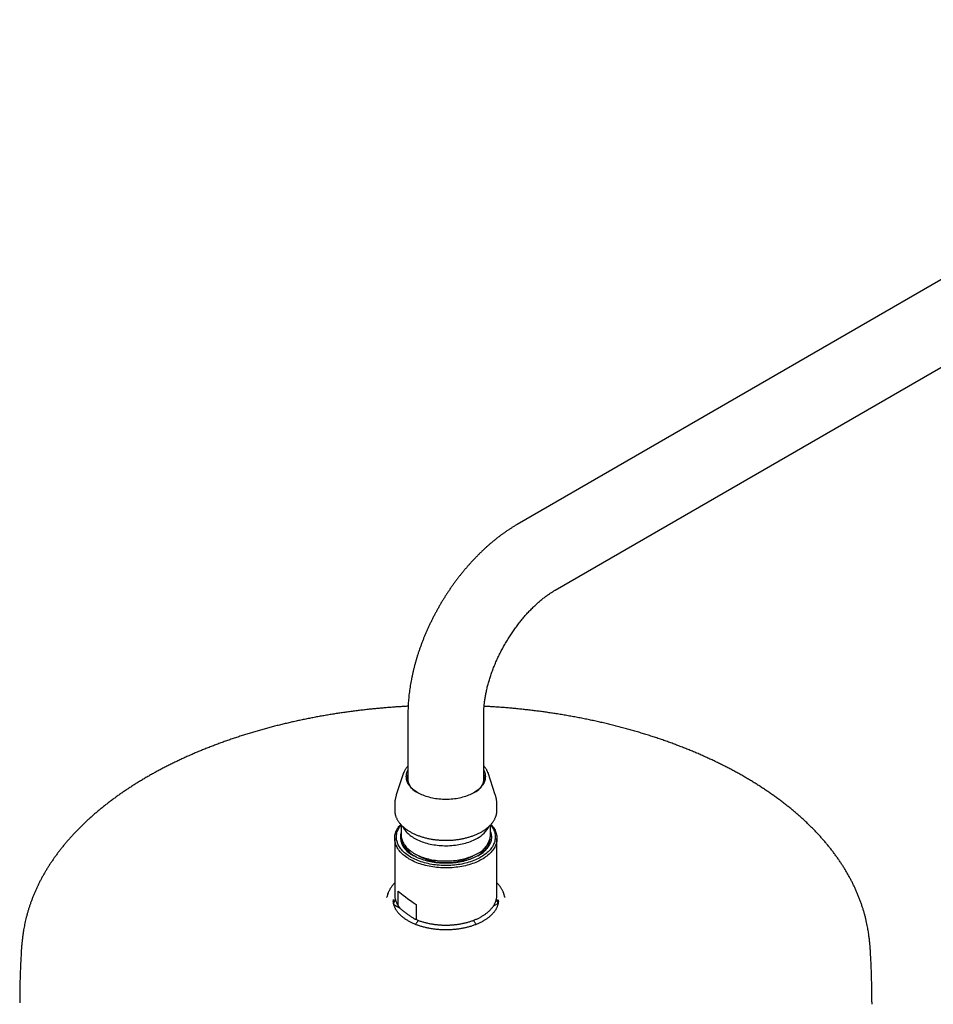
# Model space of a CAD drawing. Header units: millimetres. Extents: x 8 to 1655, y 12 to 2550.
# Tile 4 of 10: x 1110 to 1324, y 983 to 1214. Entities that reach past the tile are written whole.
import ezdxf

# ---------------------------------------------------------------- set-up
doc = ezdxf.new("R2010")
doc.units = ezdxf.units.MM

msp = doc.modelspace()

# ---------------------------------------------------------------- linework, layer by layer
at = {"color": 7, "linetype": 'Continuous', "lineweight": 30}
for p, q in [((1431.44, 1213.9), (1226.38, 1095.52)), ((1235.28, 1080.1), (1440.34, 1198.48)), ((1200.72, 1051.07), (1200.72, 1035.18)), ((1218.52, 1035.18), (1218.52, 1051.07)), ((1199.72, 1037.23), (1198, 1032.09)), ((1199.72, 1037.23), (1199.73, 1037.27)), ((1221.23, 1032.09), (1219.52, 1037.23)), ((1219.52, 1037.23), (1219.52, 1037.22)), ((1197.62, 1029.74), (1197.62, 1028.53)), ((1221.62, 1028.53), (1221.62, 1029.74)), ((1199.14, 1025.06), (1199.14, 1022.63)), ((1220.1, 1022.63), (1220.1, 1025.06)), ((1197.62, 1021.88), (1197.62, 1008.69)), ((1221.62, 1008.69), (1221.62, 1021.88)), ((1200.3, 1019.87), (1200.3, 1019.25)), ((1201.07, 1018.53), (1201.13, 1018.61)), ((1218.08, 1018.56), (1218.13, 1018.5)), ((1218.93, 1019.69), (1218.93, 1019.87)), ((1202.21, 1018.36), (1203.25, 1017.76)), ((1215.98, 1017.76), (1217.03, 1018.36)), ((1198.44, 1006.18), (1198.44, 1009.49)), ((1196.02, 1008.91), (1195.76, 1008.13)), ((1196.02, 1008.91), (1196.02, 1008.93)), ((1197.62, 1008.69), (1197.62, 1008.68)), ((1221.62, 1008.69), (1221.62, 1008.7)), ((1223.48, 1008.13), (1223.22, 1008.91)), ((1197.41, 1006.37), (1198.89, 1005.52)), ((1202.65, 1006.37), (1202.65, 1003.05)), ((1220.74, 1005.99), (1221.85, 1006.63))]:
    msp.add_line(p, q, dxfattribs=at)
at = {"color": 7, "linetype": 'Continuous', "lineweight": 30, "flags": 128}
for points in [[(1216.18, 1032.58), (1215.88, 1032.42), (1215.58, 1032.27), (1215.26, 1032.12), (1214.94, 1031.99), (1214.6, 1031.86), (1214.26, 1031.73), (1213.9, 1031.62), (1213.54, 1031.52), (1213.17, 1031.42), (1212.79, 1031.34), (1212.41, 1031.26), (1212.02, 1031.2), (1211.63, 1031.14), (1211.23, 1031.1), (1210.83, 1031.06), (1210.43, 1031.04), (1210.02, 1031.02), (1209.62, 1031.02), (1209.21, 1031.02), (1208.81, 1031.04), (1208.41, 1031.06), (1208.01, 1031.1), (1207.61, 1031.14), (1207.22, 1031.2), (1206.83, 1031.26), (1206.45, 1031.34), (1206.07, 1031.42), (1205.7, 1031.52), (1205.34, 1031.62), (1204.98, 1031.73), (1204.63, 1031.86), (1204.3, 1031.99), (1203.97, 1032.12), (1203.66, 1032.27), (1203.35, 1032.42), (1203.06, 1032.58), (1202.78, 1032.75), (1202.51, 1032.93), (1202.26, 1033.11), (1202.02, 1033.3), (1201.8, 1033.49), (1201.59, 1033.69), (1201.39, 1033.9), (1201.21, 1034.11), (1201.05, 1034.32), (1200.9, 1034.54), (1200.77, 1034.76), (1200.66, 1034.99), (1200.56, 1035.21), (1200.48, 1035.44), (1200.42, 1035.67), (1200.38, 1035.9), (1200.35, 1036.14), (1200.34, 1036.37), (1200.35, 1036.6), (1200.38, 1036.84), (1200.42, 1037.07), (1200.48, 1037.3), (1200.56, 1037.53), (1200.66, 1037.76), (1200.72, 1037.88)], [(1218.52, 1037.88), (1218.58, 1037.76), (1218.67, 1037.53), (1218.75, 1037.3), (1218.81, 1037.07), (1218.86, 1036.84), (1218.88, 1036.6), (1218.89, 1036.37), (1218.88, 1036.14), (1218.86, 1035.9), (1218.81, 1035.67), (1218.75, 1035.44), (1218.67, 1035.21), (1218.58, 1034.99), (1218.46, 1034.76), (1218.33, 1034.54), (1218.19, 1034.32), (1218.02, 1034.11), (1217.85, 1033.9), (1217.65, 1033.69), (1217.44, 1033.49), (1217.22, 1033.3), (1216.98, 1033.11), (1216.72, 1032.93), (1216.46, 1032.75), (1216.18, 1032.58)], [(1197.62, 1028.53), (1197.62, 1028.4), (1197.62, 1028.34)], [(1221.61, 1028.32), (1221.62, 1028.4), (1221.62, 1028.53)], [(1216.99, 1016.42), (1216.62, 1016.26), (1216.24, 1016.11), (1215.85, 1015.96), (1215.45, 1015.83), (1215.05, 1015.71), (1214.63, 1015.59), (1214.21, 1015.48), (1213.79, 1015.39), (1213.35, 1015.3), (1212.91, 1015.22), (1212.47, 1015.16), (1212.02, 1015.1), (1211.57, 1015.05), (1211.11, 1015.01), (1210.65, 1014.98), (1210.2, 1014.96), (1209.74, 1014.96), (1209.28, 1014.96), (1208.82, 1014.97), (1208.36, 1015), (1207.9, 1015.03), (1207.45, 1015.07), (1207, 1015.12), (1206.55, 1015.19), (1206.11, 1015.26), (1205.67, 1015.34), (1205.24, 1015.43), (1204.82, 1015.54), (1204.4, 1015.65), (1203.99, 1015.77), (1203.59, 1015.9), (1203.19, 1016.03), (1202.81, 1016.18), (1202.44, 1016.33), (1202.07, 1016.5), (1201.72, 1016.67), (1201.38, 1016.85), (1201.05, 1017.03), (1200.74, 1017.22), (1200.44, 1017.42), (1200.15, 1017.63), (1199.87, 1017.84), (1199.61, 1018.06), (1199.36, 1018.29), (1199.13, 1018.52), (1198.92, 1018.75), (1198.72, 1018.99), (1198.53, 1019.23), (1198.37, 1019.48), (1198.21, 1019.73), (1198.08, 1019.98), (1197.96, 1020.24), (1197.86, 1020.5), (1197.78, 1020.76), (1197.71, 1021.02), (1197.66, 1021.29), (1197.63, 1021.55), (1197.62, 1021.82), (1197.62, 1022.08), (1197.65, 1022.35), (1197.68, 1022.61), (1197.74, 1022.87), (1197.82, 1023.14), (1197.91, 1023.4), (1198.02, 1023.65), (1198.14, 1023.91), (1198.29, 1024.16), (1198.44, 1024.41), (1198.62, 1024.66), (1198.81, 1024.9), (1199.02, 1025.13), (1199.04, 1025.16)], [(1220.11, 1025.07), (1220.17, 1024.99), (1220.35, 1024.75), (1220.51, 1024.51), (1220.66, 1024.27), (1220.79, 1024.02), (1220.9, 1023.77), (1221, 1023.51), (1221.08, 1023.26), (1221.14, 1023), (1221.18, 1022.74), (1221.21, 1022.48), (1221.22, 1022.22), (1221.21, 1021.96), (1221.19, 1021.7), (1221.14, 1021.45), (1221.08, 1021.19), (1221, 1020.93), (1220.91, 1020.68), (1220.8, 1020.43), (1220.67, 1020.18), (1220.53, 1019.93), (1220.36, 1019.69), (1220.19, 1019.45), (1219.99, 1019.22), (1219.78, 1018.99), (1219.56, 1018.76), (1219.32, 1018.54), (1219.07, 1018.33), (1218.8, 1018.12), (1218.52, 1017.92), (1218.22, 1017.72), (1217.91, 1017.53), (1217.59, 1017.35), (1217.26, 1017.17), (1216.92, 1017.01), (1216.56, 1016.85), (1216.2, 1016.7), (1215.82, 1016.55), (1215.44, 1016.42), (1215.04, 1016.29), (1214.64, 1016.17), (1214.23, 1016.07), (1213.82, 1015.97), (1213.39, 1015.88), (1212.97, 1015.8), (1212.53, 1015.73), (1212.09, 1015.67), (1211.65, 1015.62), (1211.21, 1015.58), (1210.76, 1015.55), (1210.31, 1015.53), (1209.86, 1015.52), (1209.41, 1015.52), (1208.96, 1015.53), (1208.52, 1015.54), (1208.07, 1015.57), (1207.62, 1015.61), (1207.18, 1015.66), (1206.75, 1015.72), (1206.31, 1015.79), (1205.88, 1015.87), (1205.46, 1015.96), (1205.04, 1016.06), (1204.63, 1016.16), (1204.23, 1016.28), (1203.84, 1016.41), (1203.45, 1016.54), (1203.07, 1016.68), (1202.71, 1016.83), (1202.35, 1016.99), (1202.01, 1017.16), (1201.67, 1017.33), (1201.35, 1017.51), (1201.04, 1017.7), (1200.75, 1017.9), (1200.46, 1018.1), (1200.19, 1018.31), (1199.94, 1018.52), (1199.7, 1018.74), (1199.47, 1018.97), (1199.26, 1019.19), (1199.07, 1019.43), (1198.89, 1019.67), (1198.73, 1019.91), (1198.58, 1020.15), (1198.45, 1020.4), (1198.34, 1020.65), (1198.24, 1020.91), (1198.16, 1021.16), (1198.1, 1021.42), (1198.05, 1021.68), (1198.03, 1021.94), (1198.02, 1022.2), (1198.03, 1022.46), (1198.05, 1022.72), (1198.09, 1022.98), (1198.15, 1023.23), (1198.23, 1023.49), (1198.33, 1023.74), (1198.44, 1024), (1198.57, 1024.24), (1198.71, 1024.49), (1198.87, 1024.73), (1199.05, 1024.97), (1199.13, 1025.07)], [(1199.47, 1024.72), (1199.54, 1024.58), (1199.66, 1024.34), (1199.8, 1024.11), (1199.96, 1023.88), (1200.13, 1023.65), (1200.32, 1023.43), (1200.53, 1023.22), (1200.75, 1023.01), (1200.98, 1022.8), (1201.23, 1022.6), (1201.49, 1022.4), (1201.77, 1022.22), (1202.06, 1022.03), (1202.36, 1021.86), (1202.68, 1021.69), (1203, 1021.53), (1203.34, 1021.38), (1203.69, 1021.24), (1204.04, 1021.1), (1204.41, 1020.98), (1204.79, 1020.86), (1205.17, 1020.75), (1205.56, 1020.65), (1205.96, 1020.56), (1206.36, 1020.47), (1206.77, 1020.4), (1207.18, 1020.34), (1207.6, 1020.29), (1208.02, 1020.25), (1208.45, 1020.21), (1208.87, 1020.19), (1209.3, 1020.18), (1209.73, 1020.18), (1210.15, 1020.18), (1210.58, 1020.2), (1211, 1020.23), (1211.43, 1020.27), (1211.85, 1020.31), (1212.26, 1020.37), (1212.67, 1020.44), (1213.08, 1020.51), (1213.48, 1020.6), (1213.87, 1020.7), (1214.26, 1020.8), (1214.64, 1020.91), (1215.01, 1021.04), (1215.37, 1021.17), (1215.72, 1021.31), (1216.07, 1021.46), (1216.4, 1021.61), (1216.72, 1021.78), (1217.03, 1021.95)], [(1220.1, 1023.46), (1220.12, 1023.41), (1220.19, 1023.16), (1220.25, 1022.91), (1220.29, 1022.66), (1220.31, 1022.41), (1220.32, 1022.16), (1220.31, 1021.91), (1220.28, 1021.66), (1220.23, 1021.41), (1220.16, 1021.17), (1220.08, 1020.92), (1219.98, 1020.68), (1219.87, 1020.44), (1219.73, 1020.2), (1219.58, 1019.96), (1219.42, 1019.73), (1219.24, 1019.5), (1219.04, 1019.28), (1218.82, 1019.06), (1218.6, 1018.85), (1218.35, 1018.64), (1218.1, 1018.44), (1217.82, 1018.25), (1217.54, 1018.06), (1217.24, 1017.88), (1216.93, 1017.7), (1216.61, 1017.53), (1216.27, 1017.37), (1215.93, 1017.22), (1215.57, 1017.08), (1215.21, 1016.94), (1214.83, 1016.82), (1214.45, 1016.7), (1214.06, 1016.59), (1213.66, 1016.49), (1213.26, 1016.4), (1212.85, 1016.32), (1212.43, 1016.25), (1212.01, 1016.19), (1211.58, 1016.14), (1211.16, 1016.1), (1210.73, 1016.07), (1210.29, 1016.05), (1209.86, 1016.04), (1209.43, 1016.04), (1208.99, 1016.04), (1208.56, 1016.06), (1208.13, 1016.09), (1207.7, 1016.13), (1207.28, 1016.18), (1206.86, 1016.24), (1206.44, 1016.31), (1206.03, 1016.39), (1205.62, 1016.48), (1205.22, 1016.58), (1204.83, 1016.69), (1204.45, 1016.8), (1204.07, 1016.93), (1203.71, 1017.06), (1203.35, 1017.2), (1203, 1017.36), (1202.67, 1017.51), (1202.34, 1017.68), (1202.03, 1017.85), (1201.73, 1018.04), (1201.45, 1018.22), (1201.17, 1018.42)], [(1220.19, 1025.16), (1220.32, 1025.02), (1220.52, 1024.78), (1220.7, 1024.54), (1220.87, 1024.29), (1221.02, 1024.04), (1221.16, 1023.79), (1221.28, 1023.53), (1221.38, 1023.27), (1221.46, 1023.01), (1221.53, 1022.75), (1221.57, 1022.48), (1221.6, 1022.22), (1221.62, 1021.95), (1221.61, 1021.69), (1221.59, 1021.42), (1221.55, 1021.16), (1221.5, 1020.89), (1221.42, 1020.63), (1221.33, 1020.37), (1221.22, 1020.11), (1221.09, 1019.86), (1220.95, 1019.61), (1220.79, 1019.36), (1220.62, 1019.11), (1220.42, 1018.87), (1220.22, 1018.64), (1219.99, 1018.4), (1219.75, 1018.18), (1219.5, 1017.95), (1219.23, 1017.74), (1218.95, 1017.53), (1218.66, 1017.33), (1218.35, 1017.13), (1218.02, 1016.94), (1217.69, 1016.76), (1217.34, 1016.58), (1216.99, 1016.42)], [(1199.14, 1022.63), (1199.15, 1022.45), (1199.17, 1022.2), (1199.21, 1021.96), (1199.26, 1021.71), (1199.34, 1021.47), (1199.43, 1021.23), (1199.54, 1020.99), (1199.66, 1020.75), (1199.8, 1020.52), (1199.96, 1020.29), (1200.13, 1020.07), (1200.32, 1019.84), (1200.53, 1019.63), (1200.75, 1019.42), (1200.98, 1019.21), (1201.23, 1019.01), (1201.49, 1018.82), (1201.77, 1018.63), (1202.06, 1018.45), (1202.36, 1018.27), (1202.68, 1018.1), (1203, 1017.94), (1203.34, 1017.79), (1203.69, 1017.65), (1204.04, 1017.51), (1204.41, 1017.39), (1204.79, 1017.27), (1205.17, 1017.16), (1205.56, 1017.06), (1205.96, 1016.97), (1206.36, 1016.89), (1206.77, 1016.81), (1207.18, 1016.75), (1207.6, 1016.7), (1208.02, 1016.66), (1208.45, 1016.62), (1208.87, 1016.6), (1209.3, 1016.59), (1209.73, 1016.59), (1210.15, 1016.59), (1210.58, 1016.61), (1211, 1016.64), (1211.43, 1016.68), (1211.85, 1016.72), (1212.26, 1016.78), (1212.67, 1016.85), (1213.08, 1016.93), (1213.48, 1017.01), (1213.87, 1017.11), (1214.26, 1017.21), (1214.64, 1017.33), (1215.01, 1017.45), (1215.37, 1017.58), (1215.72, 1017.72), (1216.07, 1017.87), (1216.4, 1018.02), (1216.72, 1018.19), (1217.03, 1018.36)], [(1220.08, 1021.51), (1220.05, 1021.64), (1220.01, 1021.85)], [(1309.62, 982.98), (1309.62, 983.22), (1309.62, 983.29)]]:
    msp.add_lwpolyline(points, dxfattribs=at)
at = {"color": 7, "linetype": 'Continuous', "lineweight": 30}
for centre, radius, start, end in [((1204.68, 1036.31), 4.07, 166.8873, 247.5761), ((1214.6, 1036.28), 4.03, 291.9076, 13.6291), ((1203.39, 1022.24), 4.42, 163.9495, 239.9218), ((1214.12, 1027.56), 6.32, 297.3705, 333.3195), ((1204.18, 1022.4), 5.03, 179.1151, 245.911), ((1202.76, 1020.95), 3.64, 165.7514, 171.2249), ((1214.88, 1023.13), 5.24, 294.1604, 354.5195), ((1215.09, 1022.38), 5, 293.8301, 1.1437), ((1209.62, 1030.03), 13.83, 242.5893, 297.4053), ((1201.39, 1007.39), 4.12, 178.1716, 184.1696), ((1201.83, 1005.73), 4.53, 154.6222, 169.8292), ((1217.4, 1005.73), 4.54, 9.9209, 25.3715), ((1217.84, 1007.39), 4.12, 355.7391, 1.5445), ((1218.35, 1007.3), 5.13, 16.1691, 20.9727)]:
    msp.add_arc(centre, radius, start, end, dxfattribs=at)
msp.add_ellipse((1209.62, 1002.61), major_axis=(11.99, -7.76), ratio=0.053572, start_param=3.547703, end_param=4.127077, dxfattribs=at)
for points, knots in [([(1226.38, 1095.52), (1226.27, 1095.45), (1225.96, 1095.27), (1225.44, 1094.96), (1224.84, 1094.58), (1224.24, 1094.19), (1223.65, 1093.79), (1223.06, 1093.37), (1222.47, 1092.94), (1221.89, 1092.5), (1221.31, 1092.05), (1220.74, 1091.58), (1220.17, 1091.11), (1219.61, 1090.62), (1219.05, 1090.13), (1218.5, 1089.62), (1217.96, 1089.1), (1217.42, 1088.57), (1216.88, 1088.04), (1216.36, 1087.49), (1215.83, 1086.94), (1215.32, 1086.37), (1214.81, 1085.8), (1214.31, 1085.22), (1213.82, 1084.63), (1213.33, 1084.03), (1212.85, 1083.43), (1212.37, 1082.82), (1211.91, 1082.2), (1211.45, 1081.57), (1211, 1080.94), (1210.56, 1080.3), (1210.12, 1079.65), (1209.69, 1079), (1209.27, 1078.34), (1208.86, 1077.68), (1208.46, 1077.01), (1208.07, 1076.33), (1207.68, 1075.65), (1207.31, 1074.97), (1206.94, 1074.28), (1206.58, 1073.59), (1206.23, 1072.89), (1205.89, 1072.19), (1205.56, 1071.48), (1205.24, 1070.77), (1204.93, 1070.06), (1204.63, 1069.35), (1204.34, 1068.63), (1204.06, 1067.91), (1203.79, 1067.19), (1203.53, 1066.47), (1203.28, 1065.74), (1203.04, 1065.02), (1202.81, 1064.29), (1202.6, 1063.56), (1202.39, 1062.83), (1202.2, 1062.1), (1202.01, 1061.37), (1201.84, 1060.64), (1201.68, 1059.91), (1201.53, 1059.17), (1201.4, 1058.44), (1201.27, 1057.72), (1201.16, 1056.99), (1201.06, 1056.26), (1200.97, 1055.54), (1200.9, 1054.81), (1200.84, 1054.09), (1200.79, 1053.37), (1200.75, 1052.66), (1200.73, 1051.96), (1200.72, 1051.43), (1200.72, 1051.14), (1200.72, 1051.07)], [0, 0, 0, 0, 0.007874, 0.022151, 0.036424, 0.0507, 0.064973, 0.079243, 0.093505, 0.10776, 0.122003, 0.136235, 0.150455, 0.164661, 0.178853, 0.193031, 0.207193, 0.221342, 0.235475, 0.249595, 0.2637, 0.277792, 0.29187, 0.305936, 0.319991, 0.334034, 0.348066, 0.36209, 0.376104, 0.39011, 0.404109, 0.418102, 0.432089, 0.446072, 0.460052, 0.474028, 0.488003, 0.501978, 0.515952, 0.529927, 0.543904, 0.557883, 0.571866, 0.585854, 0.599846, 0.613846, 0.627852, 0.641867, 0.65589, 0.669924, 0.683968, 0.698024, 0.712092, 0.726174, 0.740269, 0.754379, 0.768504, 0.782644, 0.796801, 0.810974, 0.825164, 0.839371, 0.853595, 0.867836, 0.882092, 0.896365, 0.910652, 0.924953, 0.939266, 0.95359, 0.967923, 0.982262, 0.99581, 1, 1, 1, 1]), ([(1218.52, 1051.07), (1218.52, 1051.14), (1218.52, 1051.33), (1218.53, 1051.67), (1218.54, 1052.07), (1218.57, 1052.48), (1218.6, 1052.91), (1218.64, 1053.34), (1218.69, 1053.78), (1218.75, 1054.23), (1218.81, 1054.69), (1218.89, 1055.15), (1218.98, 1055.63), (1219.07, 1056.11), (1219.18, 1056.59), (1219.29, 1057.08), (1219.41, 1057.58), (1219.55, 1058.08), (1219.69, 1058.59), (1219.84, 1059.09), (1220, 1059.61), (1220.17, 1060.12), (1220.35, 1060.64), (1220.54, 1061.16), (1220.74, 1061.69), (1220.94, 1062.21), (1221.16, 1062.73), (1221.38, 1063.26), (1221.61, 1063.78), (1221.85, 1064.3), (1222.1, 1064.83), (1222.36, 1065.35), (1222.63, 1065.86), (1222.9, 1066.38), (1223.18, 1066.89), (1223.47, 1067.4), (1223.76, 1067.91), (1224.06, 1068.41), (1224.37, 1068.91), (1224.68, 1069.4), (1225, 1069.88), (1225.33, 1070.36), (1225.66, 1070.84), (1225.99, 1071.3), (1226.33, 1071.76), (1226.68, 1072.22), (1227.03, 1072.66), (1227.38, 1073.1), (1227.73, 1073.53), (1228.09, 1073.95), (1228.45, 1074.36), (1228.82, 1074.76), (1229.18, 1075.15), (1229.55, 1075.53), (1229.92, 1075.9), (1230.29, 1076.26), (1230.66, 1076.61), (1231.02, 1076.95), (1231.39, 1077.28), (1231.76, 1077.6), (1232.13, 1077.9), (1232.49, 1078.19), (1232.85, 1078.48), (1233.21, 1078.75), (1233.57, 1079), (1233.92, 1079.25), (1234.27, 1079.48), (1234.62, 1079.7), (1234.96, 1079.91), (1235.17, 1080.04), (1235.28, 1080.1)], [0, 0, 0, 0, 0.007523, 0.021804, 0.036115, 0.050465, 0.064855, 0.079285, 0.093755, 0.108266, 0.122817, 0.137408, 0.152037, 0.166705, 0.181411, 0.196152, 0.210929, 0.225739, 0.240581, 0.255454, 0.270357, 0.285286, 0.300242, 0.315223, 0.330226, 0.345249, 0.360293, 0.375353, 0.39043, 0.40552, 0.420623, 0.435736, 0.450857, 0.465986, 0.48112, 0.496257, 0.511396, 0.526534, 0.54167, 0.556802, 0.571927, 0.587045, 0.602153, 0.61725, 0.632333, 0.647401, 0.662453, 0.677486, 0.692499, 0.707491, 0.722458, 0.737401, 0.752316, 0.767204, 0.782061, 0.796886, 0.811679, 0.826437, 0.841159, 0.855845, 0.870493, 0.885102, 0.899671, 0.9142, 0.928688, 0.943136, 0.957542, 0.971909, 0.986235, 1, 1, 1, 1]), ([(1200.76, 1052.88), (1200.46, 1052.86), (1199.79, 1052.83), (1198.75, 1052.76), (1197.63, 1052.69), (1196.5, 1052.6), (1195.37, 1052.51), (1194.23, 1052.41), (1193.08, 1052.3), (1191.94, 1052.19), (1190.79, 1052.06), (1189.64, 1051.93), (1188.49, 1051.79), (1187.33, 1051.64), (1186.18, 1051.48), (1185.03, 1051.32), (1183.88, 1051.14), (1182.73, 1050.96), (1181.58, 1050.77), (1180.44, 1050.57), (1179.3, 1050.36), (1178.16, 1050.14), (1177.02, 1049.92), (1175.88, 1049.68), (1174.75, 1049.44), (1173.63, 1049.19), (1172.51, 1048.93), (1171.39, 1048.67), (1170.28, 1048.4), (1169.17, 1048.11), (1168.07, 1047.82), (1166.97, 1047.53), (1165.88, 1047.22), (1164.79, 1046.91), (1163.71, 1046.58), (1162.64, 1046.25), (1161.57, 1045.92), (1160.51, 1045.57), (1159.46, 1045.22), (1158.41, 1044.86), (1157.37, 1044.49), (1156.34, 1044.11), (1155.32, 1043.73), (1154.3, 1043.34), (1153.29, 1042.94), (1152.29, 1042.54), (1151.3, 1042.13), (1150.32, 1041.71), (1149.34, 1041.28), (1148.38, 1040.85), (1147.42, 1040.41), (1146.47, 1039.96), (1145.53, 1039.5), (1144.61, 1039.04), (1143.69, 1038.57), (1142.78, 1038.1), (1141.88, 1037.62), (1140.99, 1037.13), (1140.11, 1036.64), (1139.24, 1036.14), (1138.38, 1035.63), (1137.53, 1035.12), (1136.7, 1034.6), (1135.87, 1034.07), (1135.06, 1033.54), (1134.25, 1033), (1133.46, 1032.46), (1132.68, 1031.91), (1131.91, 1031.36), (1131.15, 1030.8), (1130.41, 1030.23), (1129.68, 1029.66), (1128.95, 1029.08), (1128.24, 1028.5), (1127.55, 1027.92), (1126.86, 1027.32), (1126.19, 1026.73), (1125.53, 1026.13), (1124.88, 1025.52), (1124.25, 1024.91), (1123.63, 1024.29), (1123.02, 1023.67), (1122.42, 1023.05), (1121.84, 1022.42), (1121.27, 1021.78), (1120.72, 1021.15), (1120.18, 1020.51), (1119.65, 1019.86), (1119.13, 1019.21), (1118.63, 1018.56), (1118.14, 1017.9), (1117.67, 1017.24), (1117.21, 1016.57), (1116.76, 1015.9), (1116.33, 1015.23), (1115.91, 1014.55), (1115.51, 1013.88), (1115.12, 1013.19), (1114.74, 1012.51), (1114.38, 1011.82), (1114.03, 1011.13), (1113.7, 1010.43), (1113.38, 1009.74), (1113.08, 1009.04), (1112.79, 1008.33), (1112.51, 1007.63), (1112.25, 1006.92), (1112.01, 1006.22), (1111.78, 1005.51), (1111.56, 1004.8), (1111.36, 1004.1), (1111.18, 1003.4), (1111.01, 1002.72), (1110.86, 1002.04), (1110.72, 1001.39), (1110.6, 1000.76), (1110.5, 1000.16), (1110.41, 999.59), (1110.33, 999.06), (1110.27, 998.56), (1110.22, 998.1), (1110.17, 997.68), (1110.13, 997.27), (1110.1, 996.9), (1110.07, 996.55), (1110.04, 996.21), (1110.02, 995.9), (1110, 995.64), (1109.99, 995.49), (1109.99, 995.45)], [0, 0, 0, 0, 0.006326, 0.014089, 0.021932, 0.029845, 0.037815, 0.045837, 0.053902, 0.062006, 0.070144, 0.078312, 0.086507, 0.094727, 0.102969, 0.11123, 0.11951, 0.127806, 0.136117, 0.144443, 0.152781, 0.161131, 0.169492, 0.177863, 0.186243, 0.194633, 0.20303, 0.211435, 0.219847, 0.228266, 0.236691, 0.245122, 0.253559, 0.262001, 0.270447, 0.278898, 0.287354, 0.295813, 0.304277, 0.312744, 0.321214, 0.329687, 0.338164, 0.346643, 0.355125, 0.363609, 0.372096, 0.380585, 0.389076, 0.397569, 0.406064, 0.41456, 0.423058, 0.431557, 0.440058, 0.44856, 0.457062, 0.465566, 0.474071, 0.482577, 0.491083, 0.49959, 0.508097, 0.516605, 0.525113, 0.533621, 0.54213, 0.550638, 0.559146, 0.567654, 0.576162, 0.58467, 0.593177, 0.601683, 0.610189, 0.618694, 0.627198, 0.635701, 0.644202, 0.652703, 0.661202, 0.669699, 0.678195, 0.686689, 0.695181, 0.703671, 0.712158, 0.720642, 0.729124, 0.737602, 0.746077, 0.754549, 0.763016, 0.771478, 0.779936, 0.788388, 0.796834, 0.805273, 0.813704, 0.822126, 0.830537, 0.838936, 0.84732, 0.855687, 0.864033, 0.872351, 0.880636, 0.888878, 0.897064, 0.905174, 0.913184, 0.921059, 0.928753, 0.936206, 0.943352, 0.95012, 0.956451, 0.962306, 0.967672, 0.97256, 0.977001, 0.981033, 0.984697, 0.988038, 0.991094, 0.993904, 0.996502, 0.998919, 1, 1, 1, 1]), ([(1309.25, 995.45), (1309.24, 995.54), (1309.23, 995.73), (1309.21, 996.02), (1309.19, 996.32), (1309.16, 996.63), (1309.14, 996.97), (1309.1, 997.32), (1309.07, 997.69), (1309.02, 998.09), (1308.97, 998.52), (1308.91, 998.97), (1308.84, 999.47), (1308.76, 1000), (1308.67, 1000.57), (1308.55, 1001.18), (1308.42, 1001.84), (1308.27, 1002.53), (1308.1, 1003.25), (1307.91, 1003.99), (1307.69, 1004.75), (1307.46, 1005.53), (1307.2, 1006.3), (1306.93, 1007.08), (1306.64, 1007.85), (1306.33, 1008.62), (1306.01, 1009.39), (1305.67, 1010.15), (1305.31, 1010.91), (1304.94, 1011.66), (1304.55, 1012.41), (1304.14, 1013.15), (1303.72, 1013.88), (1303.29, 1014.61), (1302.84, 1015.34), (1302.37, 1016.06), (1301.89, 1016.77), (1301.39, 1017.48), (1300.88, 1018.19), (1300.36, 1018.89), (1299.81, 1019.58), (1299.26, 1020.27), (1298.69, 1020.95), (1298.1, 1021.63), (1297.5, 1022.3), (1296.89, 1022.97), (1296.26, 1023.63), (1295.62, 1024.28), (1294.96, 1024.93), (1294.29, 1025.58), (1293.61, 1026.22), (1292.91, 1026.85), (1292.2, 1027.48), (1291.47, 1028.1), (1290.73, 1028.72), (1289.98, 1029.33), (1289.22, 1029.93), (1288.44, 1030.53), (1287.65, 1031.12), (1286.85, 1031.7), (1286.03, 1032.28), (1285.2, 1032.86), (1284.36, 1033.42), (1283.51, 1033.98), (1282.64, 1034.53), (1281.76, 1035.08), (1280.87, 1035.62), (1279.97, 1036.15), (1279.06, 1036.68), (1278.13, 1037.2), (1277.2, 1037.71), (1276.25, 1038.21), (1275.29, 1038.71), (1274.32, 1039.2), (1273.34, 1039.68), (1272.35, 1040.16), (1271.35, 1040.62), (1270.34, 1041.08), (1269.31, 1041.54), (1268.28, 1041.98), (1267.24, 1042.42), (1266.19, 1042.85), (1265.13, 1043.27), (1264.05, 1043.68), (1262.97, 1044.09), (1261.88, 1044.48), (1260.78, 1044.87), (1259.68, 1045.25), (1258.56, 1045.63), (1257.43, 1045.99), (1256.3, 1046.35), (1255.16, 1046.69), (1254, 1047.03), (1252.85, 1047.36), (1251.68, 1047.69), (1250.5, 1048), (1249.32, 1048.3), (1248.13, 1048.6), (1246.93, 1048.89), (1245.72, 1049.17), (1244.51, 1049.44), (1243.29, 1049.7), (1242.06, 1049.95), (1240.83, 1050.19), (1239.58, 1050.42), (1238.33, 1050.65), (1237.07, 1050.86), (1235.85, 1051.06), (1234.67, 1051.25), (1233.52, 1051.41), (1232.38, 1051.58), (1231.23, 1051.73), (1230.07, 1051.87), (1228.92, 1052.01), (1227.76, 1052.14), (1226.6, 1052.26), (1225.44, 1052.37), (1224.27, 1052.48), (1223.11, 1052.57), (1221.95, 1052.66), (1220.78, 1052.74), (1219.66, 1052.81), (1218.94, 1052.85), (1218.6, 1052.87)], [0, 0, 0, 0, 0.002163, 0.004498, 0.006993, 0.009675, 0.012574, 0.01572, 0.019149, 0.022897, 0.027007, 0.031522, 0.036487, 0.041945, 0.047932, 0.054468, 0.061552, 0.06915, 0.077199, 0.085612, 0.094298, 0.103175, 0.112175, 0.121251, 0.130371, 0.139512, 0.148662, 0.157812, 0.166957, 0.176094, 0.185221, 0.194338, 0.203444, 0.212539, 0.221623, 0.230697, 0.239762, 0.248817, 0.257864, 0.266902, 0.275933, 0.284956, 0.293973, 0.302984, 0.311988, 0.320987, 0.329981, 0.33897, 0.347955, 0.356935, 0.365911, 0.374884, 0.383853, 0.392819, 0.401782, 0.410742, 0.4197, 0.428656, 0.437609, 0.446561, 0.45551, 0.464459, 0.473406, 0.482352, 0.491296, 0.50024, 0.509184, 0.518126, 0.527069, 0.536011, 0.544953, 0.553896, 0.562838, 0.571781, 0.580725, 0.58967, 0.598615, 0.607562, 0.616511, 0.62546, 0.634412, 0.643365, 0.652321, 0.661279, 0.67024, 0.679204, 0.688171, 0.697141, 0.706115, 0.715093, 0.724075, 0.733063, 0.742055, 0.751053, 0.760057, 0.769067, 0.778085, 0.78711, 0.796143, 0.805186, 0.814238, 0.823301, 0.832376, 0.841463, 0.850564, 0.859681, 0.868815, 0.877969, 0.886197, 0.894425, 0.902652, 0.910876, 0.919098, 0.927317, 0.935533, 0.943745, 0.951952, 0.960154, 0.968349, 0.976535, 0.98471, 0.992869, 1, 1, 1, 1]), ([(1200.72, 1038.89), (1200.68, 1038.85), (1200.58, 1038.73), (1200.43, 1038.54), (1200.27, 1038.32), (1200.12, 1038.1), (1199.99, 1037.87), (1199.88, 1037.64), (1199.79, 1037.44), (1199.75, 1037.31), (1199.74, 1037.27)], [0, 0, 0, 0, 0.084596, 0.225021, 0.365103, 0.504778, 0.643986, 0.782677, 0.920821, 1, 1, 1, 1]), ([(1219.52, 1037.22), (1219.5, 1037.27), (1219.46, 1037.39), (1219.38, 1037.59), (1219.27, 1037.82), (1219.15, 1038.04), (1219.01, 1038.27), (1218.85, 1038.49), (1218.69, 1038.69), (1218.57, 1038.83), (1218.52, 1038.89)], [0, 0, 0, 0, 0.073824, 0.206911, 0.340492, 0.474592, 0.609211, 0.744327, 0.879901, 1, 1, 1, 1]), ([(1198.01, 1032.09), (1197.98, 1032.03), (1197.93, 1031.86), (1197.85, 1031.57), (1197.77, 1031.23), (1197.71, 1030.9), (1197.66, 1030.56), (1197.63, 1030.22), (1197.62, 1029.94), (1197.62, 1029.78), (1197.62, 1029.74)], [0, 0, 0, 0, 0.082277, 0.227682, 0.372172, 0.515866, 0.658882, 0.801337, 0.943345, 1, 1, 1, 1]), ([(1221.62, 1029.74), (1221.62, 1029.81), (1221.62, 1029.99), (1221.6, 1030.29), (1221.57, 1030.63), (1221.52, 1030.96), (1221.45, 1031.29), (1221.37, 1031.62), (1221.3, 1031.89), (1221.25, 1032.04), (1221.23, 1032.09)], [0, 0, 0, 0, 0.088213, 0.229652, 0.370952, 0.512228, 0.653597, 0.795178, 0.937093, 1, 1, 1, 1]), ([(1197.62, 1028.32), (1197.63, 1028.24), (1197.64, 1028.08), (1197.67, 1027.82), (1197.73, 1027.57), (1197.79, 1027.31), (1197.87, 1027.06), (1197.97, 1026.81), (1198.08, 1026.56), (1198.21, 1026.31), (1198.35, 1026.06), (1198.51, 1025.82), (1198.69, 1025.58), (1198.87, 1025.35), (1199.08, 1025.12), (1199.29, 1024.9), (1199.52, 1024.68), (1199.77, 1024.46), (1200.02, 1024.25), (1200.29, 1024.05), (1200.57, 1023.85), (1200.86, 1023.66), (1201.17, 1023.48), (1201.49, 1023.3), (1201.81, 1023.13), (1202.15, 1022.96), (1202.49, 1022.81), (1202.85, 1022.66), (1203.21, 1022.52), (1203.59, 1022.39), (1203.97, 1022.26), (1204.35, 1022.15), (1204.75, 1022.04), (1205.15, 1021.94), (1205.55, 1021.85), (1205.97, 1021.77), (1206.38, 1021.69), (1206.8, 1021.63), (1207.23, 1021.58), (1207.65, 1021.53), (1208.08, 1021.49), (1208.52, 1021.46), (1208.95, 1021.45), (1209.38, 1021.44), (1209.82, 1021.44), (1210.25, 1021.44), (1210.68, 1021.46), (1211.11, 1021.49), (1211.54, 1021.53), (1211.97, 1021.57), (1212.4, 1021.62), (1212.82, 1021.69), (1213.23, 1021.76), (1213.64, 1021.84), (1214.05, 1021.93), (1214.45, 1022.03), (1214.85, 1022.14), (1215.24, 1022.25), (1215.62, 1022.38), (1215.99, 1022.51), (1216.35, 1022.65), (1216.71, 1022.79), (1217.06, 1022.95), (1217.4, 1023.11), (1217.72, 1023.28), (1218.04, 1023.46), (1218.35, 1023.64), (1218.64, 1023.83), (1218.92, 1024.03), (1219.19, 1024.23), (1219.45, 1024.44), (1219.7, 1024.66), (1219.93, 1024.88), (1220.15, 1025.1), (1220.35, 1025.33), (1220.54, 1025.57), (1220.71, 1025.81), (1220.87, 1026.05), (1221.02, 1026.3), (1221.15, 1026.55), (1221.26, 1026.8), (1221.36, 1027.05), (1221.44, 1027.31), (1221.51, 1027.57), (1221.56, 1027.82), (1221.6, 1028.07), (1221.61, 1028.23), (1221.61, 1028.31)], [0, 0, 0, 0, 0.010622, 0.0221, 0.03359, 0.045099, 0.056633, 0.068198, 0.079796, 0.091429, 0.103098, 0.114802, 0.126538, 0.138304, 0.150096, 0.161911, 0.173744, 0.185593, 0.197453, 0.209321, 0.221196, 0.233074, 0.244954, 0.256834, 0.268713, 0.280589, 0.292463, 0.304334, 0.316202, 0.328066, 0.339926, 0.351783, 0.363637, 0.375487, 0.387335, 0.399179, 0.411021, 0.422861, 0.434699, 0.446535, 0.458369, 0.470203, 0.482035, 0.493867, 0.505699, 0.517531, 0.529363, 0.541196, 0.55303, 0.564865, 0.576701, 0.58854, 0.60038, 0.612223, 0.624069, 0.635918, 0.64777, 0.659625, 0.671484, 0.683347, 0.695215, 0.707086, 0.718961, 0.730841, 0.742724, 0.75461, 0.766499, 0.778391, 0.790282, 0.802173, 0.814061, 0.825944, 0.837819, 0.849683, 0.861532, 0.873364, 0.885173, 0.896955, 0.908708, 0.920428, 0.932112, 0.943759, 0.955369, 0.966944, 0.978487, 0.990003, 1, 1, 1, 1]), ([(1219.72, 1020.41), (1219.72, 1020.41), (1219.74, 1020.53), (1219.75, 1020.74), (1219.73, 1020.96), (1219.73, 1021.06)], [0, 0, 0, 0, 0.020078, 0.520765, 1, 1, 1, 1]), ([(1200.02, 1020.22), (1200.01, 1020.18), (1200, 1019.98), (1200.02, 1019.74), (1200.07, 1019.55), (1200.08, 1019.51)], [0, 0, 0, 0, 0.184432, 0.814631, 1, 1, 1, 1]), ([(1200.31, 1019.25), (1200.31, 1019.26), (1200.31, 1019.38), (1200.34, 1019.55), (1200.38, 1019.72), (1200.4, 1019.77)], [0, 0, 0, 0, 0.0109686, 0.7160941, 1, 1, 1, 1]), ([(1200.55, 1019), (1200.61, 1019.13), (1200.67, 1019.27), (1200.76, 1019.4), (1200.76, 1019.41)], [0, 0, 0, 0, 0.9676, 1, 1, 1, 1]), ([(1200.58, 1018.97), (1200.59, 1019.01), (1200.65, 1019.14), (1200.73, 1019.27), (1200.78, 1019.37)], [0, 0, 0, 0, 0.287799, 1, 1, 1, 1]), ([(1200.85, 1019.17), (1200.84, 1019.14), (1200.77, 1019.04), (1200.72, 1018.94), (1200.69, 1018.87)], [0, 0, 0, 0, 0.256562, 1, 1, 1, 1]), ([(1200.77, 1019.4), (1200.78, 1019.38), (1200.81, 1019.28), (1200.87, 1019.12), (1200.96, 1018.9), (1201.08, 1018.69), (1201.18, 1018.51), (1201.26, 1018.4), (1201.29, 1018.37)], [0, 0, 0, 0, 0.059429, 0.26439, 0.469818, 0.675748, 0.88218, 1, 1, 1, 1]), ([(1201.11, 1018.51), (1201.11, 1018.52), (1201.13, 1018.54), (1201.15, 1018.56), (1201.15, 1018.57)], [0, 0, 0, 0, 0.494304, 1, 1, 1, 1]), ([(1217.95, 1018.36), (1217.99, 1018.43), (1218.08, 1018.56), (1218.2, 1018.77), (1218.31, 1018.98), (1218.4, 1019.19), (1218.45, 1019.34), (1218.47, 1019.41)], [0, 0, 0, 0, 0.192245, 0.397804, 0.602902, 0.8075, 1, 1, 1, 1]), ([(1218.33, 1019.05), (1218.37, 1018.99), (1218.42, 1018.91), (1218.46, 1018.83), (1218.48, 1018.8)], [0, 0, 0, 0, 0.679374, 1, 1, 1, 1]), ([(1218.35, 1019.09), (1218.38, 1019.03), (1218.44, 1018.95), (1218.48, 1018.86), (1218.5, 1018.82)], [0, 0, 0, 0, 0.6085825, 1, 1, 1, 1]), ([(1218.6, 1018.91), (1218.56, 1018.99), (1218.51, 1019.11), (1218.44, 1019.22), (1218.42, 1019.25)], [0, 0, 0, 0, 0.674929, 1, 1, 1, 1]), ([(1218.7, 1019.63), (1218.73, 1019.57), (1218.79, 1019.41), (1218.82, 1019.25), (1218.84, 1019.15)], [0, 0, 0, 0, 0.381642, 1, 1, 1, 1]), ([(1218.72, 1019.65), (1218.73, 1019.64), (1218.79, 1019.49), (1218.84, 1019.33), (1218.86, 1019.18), (1218.86, 1019.17)], [0, 0, 0, 0, 0.065778, 0.968133, 1, 1, 1, 1]), ([(1218.91, 1019.42), (1218.9, 1019.51), (1218.89, 1019.63), (1218.85, 1019.75), (1218.84, 1019.78)], [0, 0, 0, 0, 0.7558981, 1, 1, 1, 1]), ([(1218.93, 1019.79), (1218.93, 1019.66), (1218.93, 1019.46), (1218.89, 1019.26), (1218.88, 1019.2)], [0, 0, 0, 0, 0.666675, 1, 1, 1, 1]), ([(1197.62, 1011.44), (1197.57, 1011.39), (1197.44, 1011.26), (1197.25, 1011.04), (1197.04, 1010.79), (1196.85, 1010.53), (1196.67, 1010.27), (1196.51, 1010.01), (1196.37, 1009.74), (1196.23, 1009.47), (1196.12, 1009.2), (1196.06, 1009.02), (1196.03, 1008.94)], [0, 0, 0, 0, 0.065149, 0.17044, 0.275569, 0.380503, 0.485211, 0.58966, 0.693822, 0.797676, 0.901207, 1, 1, 1, 1]), ([(1223.13, 1009.15), (1223.12, 1009.18), (1223.07, 1009.31), (1222.97, 1009.53), (1222.84, 1009.8), (1222.69, 1010.06), (1222.53, 1010.33), (1222.35, 1010.58), (1222.16, 1010.84), (1221.95, 1011.09), (1221.77, 1011.29), (1221.65, 1011.4), (1221.62, 1011.44)], [0, 0, 0, 0, 0.047173, 0.158871, 0.270908, 0.383288, 0.496007, 0.60905, 0.722392, 0.836006, 0.949858, 1, 1, 1, 1]), ([(1195.76, 1008.13), (1195.75, 1008.12), (1195.74, 1008.09), (1195.73, 1008.05), (1195.72, 1008.03), (1195.72, 1008.03), (1195.72, 1008.03)], [0, 0, 0, 0, 0.204629, 0.499821, 0.77881, 1, 1, 1, 1]), ([(1218.43, 1002.53), (1218.38, 1002.5), (1218.22, 1002.41), (1217.95, 1002.26), (1217.62, 1002.1), (1217.28, 1001.94), (1216.93, 1001.79), (1216.57, 1001.65), (1216.21, 1001.51), (1215.83, 1001.38), (1215.45, 1001.26), (1215.06, 1001.14), (1214.66, 1001.04), (1214.25, 1000.94), (1213.84, 1000.85), (1213.43, 1000.77), (1213, 1000.7), (1212.58, 1000.63), (1212.15, 1000.58), (1211.72, 1000.53), (1211.28, 1000.49), (1210.84, 1000.46), (1210.4, 1000.44), (1209.96, 1000.43), (1209.52, 1000.43), (1209.08, 1000.43), (1208.64, 1000.45), (1208.2, 1000.47), (1207.77, 1000.51), (1207.33, 1000.55), (1206.9, 1000.6), (1206.47, 1000.66), (1206.05, 1000.73), (1205.63, 1000.8), (1205.21, 1000.89), (1204.81, 1000.98), (1204.4, 1001.08), (1204.01, 1001.19), (1203.62, 1001.31), (1203.24, 1001.44), (1202.87, 1001.57), (1202.5, 1001.71), (1202.15, 1001.86), (1201.81, 1002.01), (1201.47, 1002.17), (1201.15, 1002.34), (1200.83, 1002.51), (1200.53, 1002.69), (1200.24, 1002.88), (1199.96, 1003.07), (1199.7, 1003.26), (1199.44, 1003.46), (1199.2, 1003.67), (1198.97, 1003.88), (1198.76, 1004.09), (1198.56, 1004.31), (1198.37, 1004.53), (1198.2, 1004.75), (1198.04, 1004.98), (1197.9, 1005.21), (1197.77, 1005.44), (1197.66, 1005.68), (1197.56, 1005.92), (1197.47, 1006.16), (1197.4, 1006.4), (1197.35, 1006.64), (1197.31, 1006.87), (1197.29, 1007.03), (1197.29, 1007.1)], [0, 0, 0, 0, 0.007984, 0.023196, 0.038413, 0.053633, 0.068857, 0.084085, 0.099317, 0.114554, 0.129795, 0.145041, 0.160291, 0.175545, 0.190803, 0.206064, 0.221328, 0.236595, 0.251865, 0.267137, 0.28241, 0.297685, 0.312962, 0.328239, 0.343516, 0.358794, 0.374071, 0.389348, 0.404624, 0.419898, 0.43517, 0.45044, 0.465708, 0.480973, 0.496235, 0.511493, 0.526748, 0.541998, 0.557244, 0.572486, 0.587722, 0.602954, 0.618181, 0.633402, 0.648619, 0.663831, 0.679038, 0.694242, 0.709443, 0.724642, 0.739841, 0.755041, 0.770243, 0.785451, 0.800668, 0.815897, 0.831144, 0.846412, 0.861707, 0.877036, 0.892405, 0.90782, 0.923287, 0.938809, 0.95439, 0.97003, 0.985724, 1, 1, 1, 1]), ([(1197.5, 1007.06), (1197.52, 1007.08), (1197.55, 1007.11), (1197.62, 1007.17), (1197.69, 1007.24), (1197.76, 1007.3), (1197.81, 1007.34), (1197.83, 1007.35)], [0, 0, 0, 0, 0.216533, 0.446866, 0.675933, 0.90411, 1, 1, 1, 1]), ([(1197.62, 1008.68), (1197.62, 1008.64), (1197.62, 1008.52), (1197.63, 1008.32), (1197.66, 1008.05), (1197.71, 1007.79), (1197.77, 1007.53), (1197.85, 1007.26), (1197.95, 1007), (1198.06, 1006.74), (1198.2, 1006.48), (1198.34, 1006.22), (1198.47, 1006.02), (1198.55, 1005.91), (1198.57, 1005.88)], [0, 0, 0, 0, 0.034304, 0.124438, 0.215131, 0.306461, 0.3985, 0.491306, 0.584922, 0.679373, 0.774663, 0.870776, 0.967677, 1, 1, 1, 1]), ([(1209.62, 1001.55), (1209.77, 1001.55), (1209.98, 1001.55), (1210.29, 1001.56), (1210.55, 1001.57), (1210.87, 1001.59), (1211.2, 1001.61), (1211.54, 1001.64), (1211.89, 1001.68), (1212.25, 1001.72), (1212.62, 1001.77), (1212.98, 1001.83), (1213.35, 1001.9), (1213.72, 1001.97), (1214.08, 1002.06), (1214.45, 1002.15), (1214.81, 1002.24), (1215.16, 1002.35), (1215.51, 1002.46), (1215.86, 1002.58), (1216.2, 1002.71), (1216.53, 1002.84), (1216.86, 1002.98), (1217.18, 1003.13), (1217.49, 1003.28), (1217.79, 1003.44), (1218.09, 1003.61), (1218.37, 1003.79), (1218.65, 1003.97), (1218.91, 1004.15), (1219.17, 1004.34), (1219.41, 1004.54), (1219.64, 1004.74), (1219.87, 1004.95), (1220.08, 1005.16), (1220.27, 1005.38), (1220.46, 1005.6), (1220.63, 1005.83), (1220.79, 1006.06), (1220.94, 1006.3), (1221.07, 1006.53), (1221.19, 1006.78), (1221.29, 1007.02), (1221.38, 1007.27), (1221.46, 1007.52), (1221.52, 1007.77), (1221.57, 1008.03), (1221.6, 1008.28), (1221.62, 1008.51), (1221.62, 1008.65), (1221.62, 1008.7)], [0, 0, 0, 0, 0.024145, 0.033817, 0.049886, 0.066555, 0.084424, 0.103065, 0.122305, 0.142007, 0.162072, 0.182429, 0.203023, 0.223812, 0.244763, 0.265852, 0.287057, 0.308362, 0.329754, 0.35122, 0.372752, 0.394342, 0.415984, 0.437671, 0.4594, 0.481166, 0.502965, 0.524794, 0.54665, 0.56853, 0.59043, 0.612349, 0.634282, 0.656227, 0.67818, 0.70014, 0.722103, 0.744066, 0.766028, 0.787987, 0.809943, 0.8319, 0.853859, 0.875828, 0.897815, 0.919833, 0.941896, 0.964021, 0.986228, 1, 1, 1, 1]), ([(1221.95, 1007.1), (1221.95, 1007.07), (1221.94, 1006.96), (1221.91, 1006.77), (1221.87, 1006.52), (1221.8, 1006.28), (1221.73, 1006.04), (1221.63, 1005.8), (1221.52, 1005.56), (1221.4, 1005.32), (1221.26, 1005.09), (1221.11, 1004.86), (1220.94, 1004.63), (1220.76, 1004.41), (1220.57, 1004.19), (1220.36, 1003.97), (1220.14, 1003.76), (1219.9, 1003.55), (1219.65, 1003.35), (1219.39, 1003.15), (1219.12, 1002.96), (1218.84, 1002.77), (1218.6, 1002.63), (1218.46, 1002.55), (1218.43, 1002.53)], [0, 0, 0, 0, 0.017297, 0.066773, 0.116166, 0.165433, 0.214544, 0.26348, 0.312234, 0.36081, 0.409219, 0.457476, 0.505599, 0.553609, 0.601524, 0.649362, 0.697139, 0.744871, 0.792569, 0.840244, 0.887905, 0.935558, 0.983211, 1, 1, 1, 1]), ([(1221.41, 1007.35), (1221.42, 1007.34), (1221.46, 1007.31), (1221.53, 1007.25), (1221.61, 1007.18), (1221.68, 1007.12), (1221.71, 1007.09), (1221.72, 1007.07)], [0, 0, 0, 0, 0.070771, 0.309918, 0.54962, 0.790208, 1, 1, 1, 1]), ([(1223.52, 1008.03), (1223.52, 1008.03), (1223.52, 1008.03), (1223.52, 1008.04), (1223.51, 1008.06), (1223.49, 1008.09), (1223.48, 1008.12), (1223.48, 1008.13)], [0, 0, 0, 0, 0.029875, 0.284207, 0.547082, 0.82034, 1, 1, 1, 1]), ([(1198.44, 1006.18), (1198.44, 1006.16), (1198.44, 1006.12), (1198.47, 1006.05), (1198.53, 1005.94), (1198.61, 1005.82), (1198.75, 1005.66), (1198.91, 1005.49), (1199.12, 1005.31), (1199.25, 1005.19), (1199.32, 1005.14)], [0, 0, 0, 0, 0.035407, 0.07898, 0.154217, 0.263841, 0.373982, 0.582219, 0.791119, 1, 1, 1, 1]), ([(1199.32, 1005.14), (1199.52, 1004.97), (1199.93, 1004.64), (1200.54, 1004.18), (1201.15, 1003.73), (1201.56, 1003.46), (1201.76, 1003.32)], [0, 0, 0, 0, 0.249396, 0.49903, 0.749393, 1, 1, 1, 1]), ([(1201.76, 1003.32), (1201.87, 1003.26), (1202.02, 1003.16), (1202.22, 1003.05), (1202.36, 1002.99), (1202.46, 1002.96), (1202.53, 1002.95), (1202.58, 1002.96), (1202.62, 1002.98), (1202.64, 1003.01), (1202.65, 1003.04), (1202.65, 1003.05)], [0, 0, 0, 0, 0.3155, 0.474357, 0.633996, 0.746871, 0.809238, 0.872498, 0.921407, 0.970818, 1, 1, 1, 1]), ([(1202.25, 1003.04), (1202.35, 1003), (1202.55, 1002.9), (1202.87, 1002.77), (1203.22, 1002.64), (1203.57, 1002.51), (1203.93, 1002.4), (1204.29, 1002.28), (1204.66, 1002.18), (1205.03, 1002.09), (1205.41, 1002), (1205.8, 1001.92), (1206.18, 1001.85), (1206.57, 1001.78), (1206.96, 1001.73), (1207.36, 1001.68), (1207.75, 1001.64), (1208.13, 1001.61), (1208.49, 1001.58), (1208.8, 1001.57), (1209.08, 1001.56), (1209.34, 1001.55), (1209.53, 1001.55), (1209.62, 1001.55)], [0, 0, 0, 0, 0.045005, 0.096784, 0.148529, 0.200236, 0.251902, 0.303523, 0.355093, 0.406603, 0.458044, 0.509399, 0.560643, 0.611741, 0.662629, 0.7132, 0.763243, 0.812292, 0.859081, 0.900301, 0.930926, 0.965515, 1, 1, 1, 1]), ([(1203.15, 1002.67), (1203.12, 1002.63), (1203.01, 1002.5), (1202.85, 1002.26), (1202.67, 1001.98), (1202.56, 1001.79), (1202.51, 1001.71)], [0, 0, 0, 0, 0.126799, 0.439831, 0.753219, 1, 1, 1, 1]), ([(1216.72, 1001.71), (1216.72, 1001.72), (1216.67, 1001.8), (1216.57, 1001.97), (1216.42, 1002.2), (1216.26, 1002.44), (1216.15, 1002.59), (1216.09, 1002.67)], [0, 0, 0, 0, 0.029249, 0.25431, 0.496674, 0.75075, 1, 1, 1, 1]), ([(1109.99, 995.45), (1109.99, 995.41), (1109.95, 994.77), (1109.88, 993.51), (1109.8, 991.67), (1109.73, 989.84), (1109.68, 988), (1109.64, 986.16), (1109.62, 984.59), (1109.62, 983.64), (1109.62, 983.29)], [0, 0, 0, 0, 0.008357, 0.1595545, 0.3107508, 0.4619434, 0.6131297, 0.7643073, 0.9154738, 1, 1, 1, 1]), ([(1309.62, 983.29), (1309.61, 983.85), (1309.61, 985.02), (1309.58, 986.81), (1309.54, 988.64), (1309.48, 990.48), (1309.41, 992.31), (1309.33, 993.97), (1309.27, 995.01), (1309.24, 995.45)], [0, 0, 0, 0, 0.137722, 0.288841, 0.439937, 0.59101, 0.742056, 0.893072, 1, 1, 1, 1])]:
    msp.add_open_spline(points, degree=3, knots=knots, dxfattribs=at)

doc.saveas('drawing.dxf')
